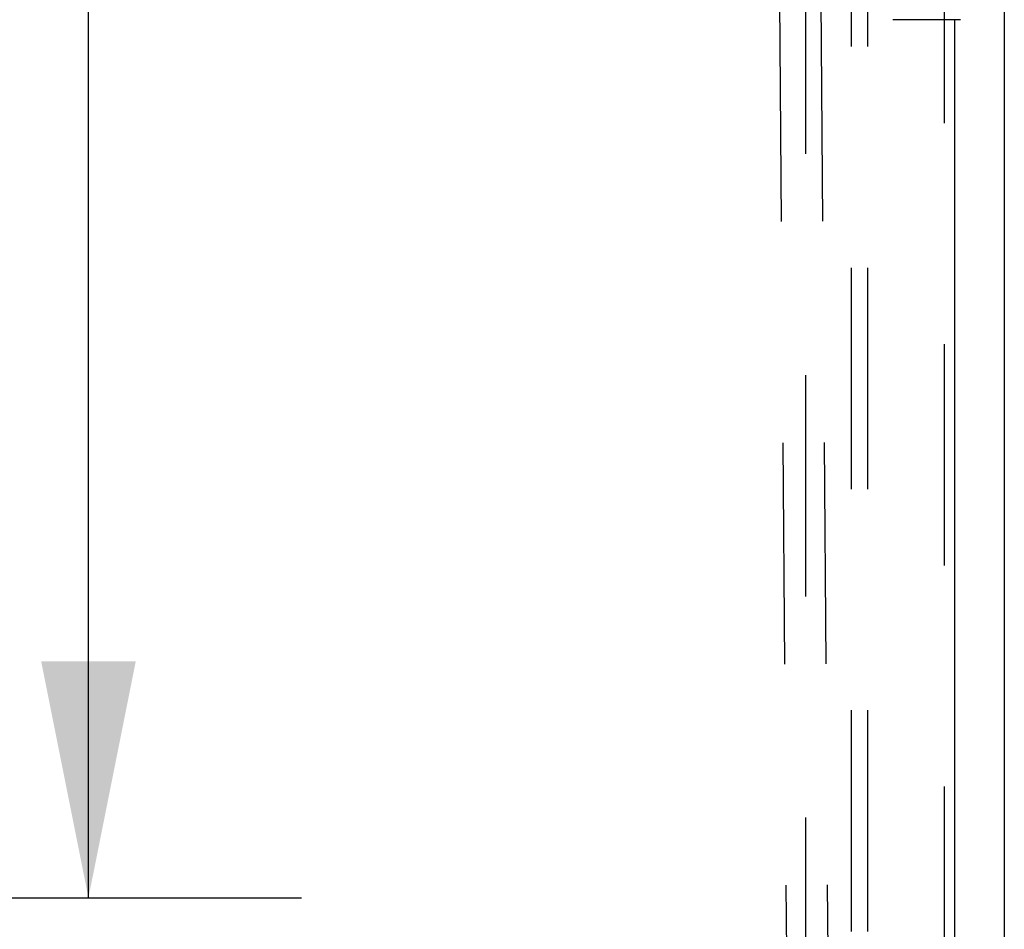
# Model space of a CAD drawing. Header units: inches. Extents: x 0 to 304, y 0 to 196.
# Tile 64 of 129: x 140.07 to 147.5, y 126.74 to 133.61. Entities that reach past the tile are written whole.
import ezdxf

# ---------------------------------------------------------------- set-up
doc = ezdxf.new("R2010")
doc.units = ezdxf.units.IN
doc.header["$LTSCALE"] = 16.696429
doc.header["$MEASUREMENT"] = 0
doc.linetypes.add('HIDDEN', pattern=[0.2, 0.1, -0.1])
doc.layers.get('0').update_dxf_attribs({"linetype": 'CONTINUOUS'})
for name, color, linetype in [('DEFAULT_2', 8, 'HIDDEN'), ('DIMENSIONS', 7, 'CONTINUOUS'), ('EXD_DOOR_ASSEMBLY', 7, 'CONTINUOUS'), ('SUBPANELS', 7, 'CONTINUOUS')]:
    doc.layers.add(name, color=color, linetype=linetype)
doc.styles.get("Standard").update_dxf_attribs({"font": 'arial.ttf'})
doc.dimstyles.new('DIMSTYLE_1', dxfattribs={"dimtxt": 1.339286, "dimasz": 1.785714, "dimexe": 0.09, "dimexo": 0.07, "dimgap": 0.0375, "dimtad": 0, "dimtih": 1, "dimtoh": 1, "dimzin": 4, "dimdsep": 46, "dimtxsty": 'Standard', "dimblk": '_FILLED', "dimblk1": '_FILLED', "dimblk2": '_FILLED', "dimcen": 0.09, "dimazin": 1, "dimtfac": 1, "dimtdec": 3, "dimtofl": 0, "dimtmove": 0, "dimatfit": 3, "dimldrblk": '_FILLED', "dimfxl": 0, "dimtolj": 1, "dimtzin": 4, "dimarcsym": 0})

# ---------------------------------------------------------------- blocks, each defined once
blk = doc.blocks.new('_FILLED')
at = {"color": 0, "linetype": 'ByBlock'}
blk.add_solid([(0, 0), (-1, 0.2), (-1, -0.2)], dxfattribs=at)
blk = doc.blocks.new('*D3')
at = {"layer": 'DIMENSIONS', "color": 2, "linetype": 'Continuous'}
for p, q in [((133.5634, 147.3561), (142.1986, 147.3561)), ((140.5915, 147.3561), (140.5915, 137.1246)), ((140.5915, 126.9811), (140.5915, 134.446)), ((135.1709, 126.9811), (142.1986, 126.9811))]:
    blk.add_line(p, q, dxfattribs=at)
at = {"layer": 'DIMENSIONS', "color": 2, "linetype": 'Continuous', "xscale": 1.7857142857, "yscale": 1.7857142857, "zscale": 1.7857142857}
for p, rotation in [((140.5915, 147.3561), 90), ((140.5915, 126.9811), 270)]:
    blk.add_blockref('_FILLED', p, dxfattribs=dict(at, rotation=rotation))
at = {"layer": 'DIMENSIONS', "color": 2, "linetype": 'Continuous', "insert": (140.5915, 136.455), "char_height": 1.33929, "width": 4.680032, "attachment_point": 2, "line_spacing_factor": 0.9}
blk.add_mtext('20.38', dxfattribs=at)

msp = doc.modelspace()

# ---------------------------------------------------------------- linework, layer by layer
at = {"color": 3, "linetype": 'Continuous'}
msp.add_line((147.5009, 138.7931), (147.5009, 104.4191), dxfattribs=at)
at = {"layer": 'DEFAULT_2', "color": 8, "linetype": 'HIDDEN'}
for p, q in [((146.0009, 137.6041), (146.0009, 105.6081)), ((145.7813, 137.0933), (145.8676, 125.1155)), ((146.0933, 137.0955), (146.1796, 125.1178))]:
    msp.add_line(p, q, dxfattribs=at)
at = {"layer": 'EXD_DOOR_ASSEMBLY', "color": 8, "linetype": 'HIDDEN'}
msp.add_line((147.0509, 109.4536), (147.0509, 133.7636), dxfattribs=at)
at = {"layer": 'EXD_DOOR_ASSEMBLY', "color": 7, "linetype": 'Continuous'}
msp.add_line((147.1709, 133.6086), (146.6609, 133.6086), dxfattribs=at)
at = {"layer": 'EXD_DOOR_ASSEMBLY', "color": 3, "linetype": 'Continuous'}
msp.add_line((147.1259, 133.6086), (147.1259, 109.6086), dxfattribs=at)
at = {"layer": 'SUBPANELS', "color": 8, "linetype": 'HIDDEN'}
for p, q in [((146.3447, 135.0751), (146.3447, 108.1371)), ((146.4697, 135.0751), (146.4697, 108.1371))]:
    msp.add_line(p, q, dxfattribs=at)

# ---------------------------------------------------------------- dimensions: what is measured, and where the dimension line sits
at = {"layer": 'DIMENSIONS', "color": 2, "linetype": 'Continuous'}
dim = msp.add_linear_dim(base=(140.5914797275, 126.9811297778), p1=(133.4934302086, 147.3561297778), p2=(135.1009302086, 126.9811297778), angle=270, dimstyle='DIMSTYLE_1', dxfattribs=at)
dim.commit()
dim.dimension.update_dxf_attribs({"geometry": '*D3', "text_midpoint": (140.5712105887, 135.7778592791), "dimtype": 160})

doc.saveas('drawing.dxf')
